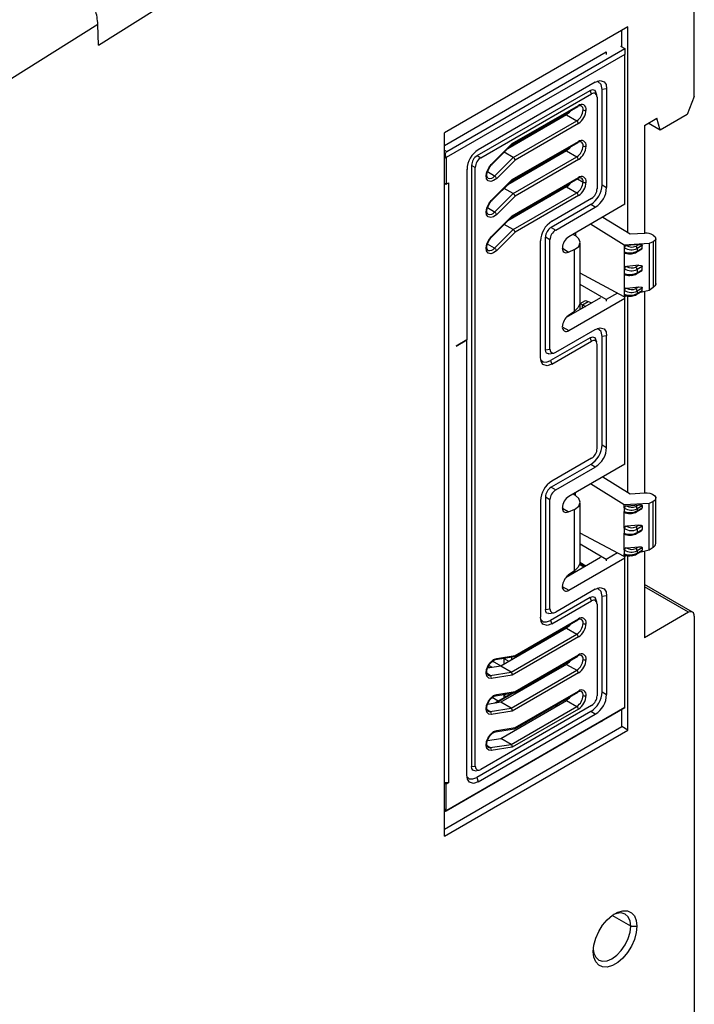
# Model space of a CAD drawing. Header units: millimetres. Extents: x 0 to 1397, y 0 to 1080.
# Tile 21 of 23: x 1003 to 1098, y 731 to 870. Entities that reach past the tile are written whole.
import ezdxf

# ---------------------------------------------------------------- set-up
doc = ezdxf.new("R2010")
doc.units = ezdxf.units.MM
doc.header["$LTSCALE"] = 5

msp = doc.modelspace()

# ---------------------------------------------------------------- linework, layer by layer
for p, q in [((1098.23, 859.31), (1098.23, 918.91)), ((1013.96, 866.61), (1041.36, 883.81)), ((1013.85, 869.52), (968.82, 841.25)), ((1013.96, 866.61), (1013.85, 869.52)), ((1088.84, 869.2), (1062.87, 854.21)), ((1088.84, 840.09), (1088.84, 869.2)), ((1087.96, 866.37), (1087.96, 868.69)), ((1087.8, 866.47), (1088.42, 866.11)), ((1062.87, 852.42), (1085.75, 865.63)), ((1088.42, 865.29), (1063.13, 850.69)), ((1063.21, 851.55), (1088.42, 866.11)), ((1085.75, 865.63), (1085.75, 865.28)), ((1088.42, 866.11), (1088.42, 865.29)), ((1088.42, 844.09), (1088.42, 865.29)), ((1084.22, 861.36), (1067.67, 851.8)), ((1067.52, 850.97), (1083.49, 860.18)), ((1068.04, 850.67), (1083.68, 859.7)), ((1083.68, 859.7), (1083.49, 860.18)), ((1084.43, 859.55), (1084.24, 860.04)), ((1085.82, 860.43), (1085.17, 860.33)), ((1085.17, 846.82), (1085.17, 860.33)), ((1085.82, 860.43), (1085.82, 846.44)), ((1098.23, 859.31), (1097.23, 856.8)), ((1072.44, 852.54), (1081.76, 857.92)), ((1072.48, 852.67), (1081.83, 858.07)), ((1084.48, 859.23), (1084.48, 846.29)), ((1080.15, 856.74), (1071.85, 851.95)), ((1080.5, 857.03), (1072.05, 852.15)), ((1080.15, 856.74), (1081.6, 855.9)), ((1097.23, 856.8), (1093.38, 854.58)), ((1072.61, 850.7), (1081.6, 855.9)), ((1081.83, 855.51), (1072.87, 850.34)), ((1091.16, 855.23), (1092.93, 856.25)), ((1091.16, 855.23), (1091.16, 840.01)), ((1093.38, 854.58), (1091.71, 855.54)), ((1093.38, 854.58), (1092.93, 856.25)), ((1062.87, 754.69), (1062.87, 854.21)), ((1075.28, 854.01), (1075.13, 854.1)), ((1075.47, 854.12), (1075.32, 854.21)), ((1075.57, 854.18), (1075.43, 854.27)), ((1069.51, 849.71), (1072.48, 852.67)), ((1069.51, 849.62), (1072.47, 852.57)), ((1072.41, 852.36), (1072.41, 852.51)), ((1072.48, 852.4), (1072.41, 852.43)), ((1072.44, 847.44), (1081.76, 852.82)), ((1072.48, 847.57), (1081.83, 852.96)), ((1073.6, 853.04), (1073.45, 853.13)), ((1074.06, 853.31), (1073.92, 853.39)), ((1062.87, 851.75), (1063.21, 851.55)), ((1067.52, 850.97), (1068.04, 850.67)), ((1072.61, 850.7), (1071.34, 851.44)), ((1080.15, 851.64), (1071.85, 846.85)), ((1079.77, 851.42), (1079.55, 851.54)), ((1079.96, 851.53), (1079.74, 851.65)), ((1080.07, 851.59), (1079.85, 851.71)), ((1080.15, 851.64), (1081.6, 850.79)), ((1063.12, 850.58), (1062.87, 850.73)), ((1063.12, 850.58), (1063.12, 846.91)), ((1066.72, 849.58), (1066.72, 764.54)), ((1067.24, 849.28), (1066.72, 849.58)), ((1069.97, 848.07), (1072.61, 850.7)), ((1072.87, 850.34), (1070.27, 847.75)), ((1072.61, 845.6), (1081.6, 850.79)), ((1081.83, 850.41), (1072.87, 845.24)), ((1076.97, 849.8), (1076.75, 849.93)), ((1078.09, 850.45), (1077.87, 850.57)), ((1078.55, 850.72), (1078.34, 850.84)), ((1066.07, 849.03), (1066.07, 824.91)), ((1067.24, 764.63), (1067.24, 849.28)), ((1069.97, 848.07), (1068.95, 848.66)), ((1075.91, 849.19), (1075.69, 849.31)), ((1062.87, 847.05), (1063.12, 846.91)), ((1063.12, 846.91), (1063.47, 847.11)), ((1063.47, 847.11), (1063.47, 762.24)), ((1069.51, 844.61), (1072.48, 847.57)), ((1069.51, 844.51), (1072.47, 847.47)), ((1071.9, 846.9), (1071.92, 846.89)), ((1072.41, 847.17), (1072.41, 847.41)), ((1072.64, 847.3), (1072.43, 847.42)), ((1072.44, 842.34), (1081.76, 847.72)), ((1072.48, 842.46), (1081.83, 847.86)), ((1073.76, 847.95), (1073.54, 848.07)), ((1081.7, 847.68), (1082.49, 847.22)), ((1085.17, 846.82), (1085.82, 846.44)), ((1069.97, 842.97), (1072.61, 845.6)), ((1072.61, 845.6), (1071.34, 846.33)), ((1080.15, 846.53), (1071.85, 841.74)), ((1072.61, 840.5), (1081.6, 845.69)), ((1078.18, 845.4), (1077.96, 845.52)), ((1080.31, 846.64), (1080.11, 846.76)), ((1080.15, 846.53), (1081.6, 845.69)), ((1072.87, 845.24), (1070.27, 842.64)), ((1081.83, 845.31), (1072.87, 840.14)), ((1077.55, 845.28), (1077.86, 845.21)), ((1083.57, 844.04), (1077.97, 840.81)), ((1083.68, 844.91), (1078.07, 841.67)), ((1088.42, 844.09), (1080.48, 839.5)), ((1084.22, 843.67), (1083.57, 844.04)), ((1069.97, 842.97), (1068.95, 843.56)), ((1073.27, 842.81), (1073.27, 842.56)), ((1073.65, 842.78), (1073.54, 842.97)), ((1078.62, 840.43), (1084.22, 843.67)), ((1069.51, 839.5), (1072.48, 842.46)), ((1069.51, 839.41), (1072.47, 842.36)), ((1072.61, 840.5), (1071.34, 841.23)), ((1072.41, 842.07), (1072.41, 842.3)), ((1088.3, 838.32), (1083.55, 841.27)), ((1085.29, 842.28), (1089.16, 839.89)), ((1069.97, 837.87), (1072.61, 840.5)), ((1072.87, 840.14), (1070.27, 837.54)), ((1077.97, 840.81), (1078.62, 840.43)), ((1081.1, 839.86), (1081.33, 839.71)), ((1081.43, 840.05), (1081.43, 839.65)), ((1089.16, 839.89), (1091.22, 840.01)), ((1069.97, 837.87), (1068.95, 838.45)), ((1076.47, 822.41), (1076.47, 838.9)), ((1077.17, 823.51), (1077.17, 839.42)), ((1077.81, 839.05), (1077.17, 839.42)), ((1077.81, 823.61), (1077.81, 839.05)), ((1081.43, 839.64), (1081.43, 839.65)), ((1082.07, 830.23), (1082.07, 838.65)), ((1091.83, 838.52), (1088.3, 838.32)), ((1090.36, 838.42), (1088.66, 838.26)), ((1089.94, 838.18), (1090.36, 838.42)), ((1092.43, 838.79), (1091.83, 838.52)), ((1091.83, 838.52), (1091.83, 831.89)), ((1092.43, 838.79), (1092.43, 832.3)), ((1092.79, 832.81), (1092.79, 839.3)), ((1080.4, 837.33), (1079.56, 837.81)), ((1081.26, 837.67), (1080.39, 837.28)), ((1080.4, 837.33), (1080.39, 837.28)), ((1081.26, 828.96), (1081.26, 837.67)), ((1088.3, 838.32), (1088.3, 837.97)), ((1088.36, 837.93), (1088.3, 837.97)), ((1088.3, 837.37), (1088.3, 835.01)), ((1088.3, 837.37), (1088.36, 837.35)), ((1088.36, 837.35), (1088.36, 837.93)), ((1088.43, 837.2), (1088.46, 837.18)), ((1090.06, 837.32), (1090.69, 837.68)), ((1090.87, 838.25), (1090.13, 837.82)), ((1090.13, 837.46), (1090.87, 837.89)), ((1090.13, 837.82), (1090.13, 837.46)), ((1090.87, 837.89), (1090.87, 838.25)), ((1088.3, 831), (1082.07, 834.33)), ((1088.36, 834.97), (1088.3, 835.01)), ((1088.3, 834.31), (1088.3, 831.95)), ((1088.3, 834.31), (1088.36, 834.28)), ((1088.36, 834.28), (1088.36, 834.97)), ((1090.36, 835.46), (1088.66, 835.3)), ((1089.94, 835.22), (1090.36, 835.46)), ((1090.06, 834.26), (1090.69, 834.62)), ((1090.87, 835.29), (1090.13, 834.86)), ((1090.13, 834.86), (1090.13, 834.4)), ((1090.13, 834.4), (1090.87, 834.83)), ((1090.87, 834.83), (1090.87, 835.29)), ((1088.43, 834.13), (1088.46, 834.12)), ((1085.75, 830.6), (1082.07, 832.73)), ((1087.34, 831.52), (1085.75, 830.6)), ((1088.36, 831.91), (1088.3, 831.95)), ((1088.36, 831.35), (1088.36, 831.91)), ((1088.66, 832.24), (1090.36, 832.4)), ((1089.94, 832.16), (1090.36, 832.4)), ((1090.06, 831.32), (1090.69, 831.68)), ((1090.87, 832.22), (1090.13, 831.8)), ((1090.13, 831.46), (1090.87, 831.89)), ((1090.13, 831.8), (1090.13, 831.46)), ((1091.83, 831.89), (1090.44, 831.54)), ((1090.87, 831.89), (1090.87, 832.22)), ((1091.16, 831.72), (1091.16, 803.27)), ((1092.43, 832.3), (1091.83, 831.89)), ((1084.96, 830.86), (1080.11, 828.06)), ((1080.48, 826.23), (1088.42, 830.82)), ((1082.09, 830.04), (1082.84, 830.48)), ((1082.41, 829.86), (1083.22, 830.33)), ((1082.84, 830.48), (1083.22, 830.33)), ((1083.22, 830.33), (1083.71, 830.14)), ((1085.75, 830.6), (1085.75, 830.4)), ((1088.3, 831.37), (1088.3, 831)), ((1088.3, 831.37), (1088.36, 831.35)), ((1088.74, 831.11), (1088.3, 831)), ((1088.42, 830.82), (1088.42, 831.03)), ((1088.42, 807.34), (1088.42, 830.82)), ((1088.43, 831.2), (1088.46, 831.18)), ((1088.84, 803.34), (1088.84, 831.1)), ((1080.39, 828.35), (1081.26, 828.96)), ((1082.09, 829.2), (1082.09, 830.04)), ((1082.09, 830.04), (1082.41, 829.86)), ((1082.41, 829.86), (1082.82, 829.62)), ((1082.41, 829.39), (1082.41, 829.86)), ((1080.39, 828.35), (1080.4, 828.31)), ((1078.62, 823.15), (1084.22, 826.38)), ((1079.55, 826.76), (1080.48, 826.23)), ((1064.53, 824.03), (1066.07, 824.91)), ((1066.07, 824.91), (1064.53, 824.02)), ((1066.07, 763.33), (1066.07, 824.91)), ((1066.07, 824.91), (1066.07, 824.91)), ((1083.49, 825.21), (1077.88, 821.98)), ((1078.07, 821.49), (1083.68, 824.72)), ((1083.68, 824.72), (1083.49, 825.21)), ((1084.43, 824.57), (1084.24, 825.06)), ((1085.82, 825.46), (1085.17, 825.36)), ((1085.17, 810.07), (1085.17, 825.36)), ((1085.82, 809.7), (1085.82, 825.46)), ((1064.53, 824.02), (1064.53, 824.03)), ((1077.17, 823.51), (1077.81, 823.61)), ((1084.48, 809.55), (1084.48, 824.26)), ((1077.67, 822.94), (1078.32, 823.04)), ((1077.88, 821.98), (1078.07, 821.49)), ((1085.17, 810.07), (1085.82, 809.7)), ((1083.68, 808.16), (1078.07, 804.93)), ((1083.57, 807.3), (1077.97, 804.06)), ((1078.62, 803.69), (1084.22, 806.92)), ((1088.42, 807.34), (1080.48, 802.76)), ((1084.22, 806.92), (1083.57, 807.3)), ((1085.29, 805.53), (1089.16, 803.15)), ((1077.97, 804.06), (1078.62, 803.69)), ((1088.3, 801.57), (1083.55, 804.53)), ((1077.17, 802.68), (1077.17, 786.77)), ((1077.81, 802.3), (1077.17, 802.68)), ((1077.81, 786.87), (1077.81, 802.3)), ((1081.1, 803.12), (1081.33, 802.97)), ((1081.43, 802.9), (1081.43, 803.3)), ((1081.43, 802.9), (1081.43, 802.9)), ((1089.16, 803.15), (1091.22, 803.27)), ((1092.79, 796.05), (1092.79, 802.57)), ((1076.47, 802.15), (1076.47, 785.67)), ((1080.4, 800.58), (1079.56, 801.07)), ((1081.26, 800.93), (1080.39, 800.54)), ((1081.26, 792.22), (1081.26, 800.93)), ((1082.07, 793.49), (1082.07, 801.91)), ((1091.83, 801.78), (1088.3, 801.57)), ((1088.3, 801.15), (1088.3, 801.57)), ((1088.36, 801.11), (1088.3, 801.15)), ((1088.36, 800.6), (1088.36, 801.11)), ((1088.66, 801.44), (1090.36, 801.59)), ((1089.94, 801.35), (1090.36, 801.59)), ((1090.06, 800.57), (1090.69, 800.94)), ((1090.87, 801.42), (1090.13, 800.99)), ((1090.13, 800.72), (1090.87, 801.15)), ((1090.13, 800.99), (1090.13, 800.72)), ((1090.87, 801.42), (1090.87, 801.15)), ((1092.43, 802.05), (1091.83, 801.78)), ((1091.83, 795.14), (1091.83, 801.78)), ((1092.43, 795.56), (1092.43, 802.05)), ((1080.4, 800.58), (1080.39, 800.54)), ((1088.3, 798.27), (1088.3, 800.62)), ((1088.3, 800.62), (1088.36, 800.6)), ((1088.43, 800.45), (1088.46, 800.44)), ((1088.36, 798.23), (1088.3, 798.27)), ((1088.36, 797.54), (1088.36, 798.23)), ((1090.36, 798.71), (1088.66, 798.56)), ((1089.94, 798.47), (1090.36, 798.71)), ((1090.87, 798.54), (1090.13, 798.11)), ((1090.13, 798.11), (1090.13, 797.66)), ((1090.13, 797.66), (1090.87, 798.08)), ((1090.87, 798.54), (1090.87, 798.08)), ((1088.3, 794.26), (1082.07, 797.58)), ((1088.3, 795.21), (1088.3, 797.56)), ((1088.3, 797.56), (1088.36, 797.54)), ((1088.43, 797.39), (1088.46, 797.38)), ((1090.06, 797.51), (1090.69, 797.87)), ((1085.75, 793.86), (1082.07, 795.99)), ((1088.66, 795.5), (1090.36, 795.65)), ((1089.94, 795.41), (1090.36, 795.65)), ((1090.87, 795.48), (1090.13, 795.05)), ((1090.87, 795.48), (1090.87, 795.17)), ((1092.43, 795.56), (1091.83, 795.14)), ((1084.96, 794.11), (1080.11, 791.31)), ((1080.48, 789.49), (1088.42, 794.07)), ((1087.34, 794.77), (1085.75, 793.86)), ((1085.75, 793.86), (1085.75, 793.65)), ((1088.36, 795.17), (1088.3, 795.21)), ((1088.3, 794.26), (1088.3, 794.65)), ((1088.3, 794.65), (1088.36, 794.63)), ((1088.81, 794.38), (1088.3, 794.26)), ((1088.36, 794.63), (1088.36, 795.17)), ((1088.42, 794.07), (1088.42, 794.29)), ((1088.42, 772.91), (1088.42, 794.07)), ((1088.43, 794.48), (1088.46, 794.47)), ((1088.84, 769.69), (1088.84, 794.38)), ((1090.06, 794.6), (1090.69, 794.96)), ((1090.13, 794.75), (1090.87, 795.17)), ((1090.13, 795.05), (1090.13, 794.75)), ((1091.83, 795.14), (1090.35, 794.77)), ((1091.16, 794.97), (1091.16, 782.75)), ((1082.6, 792.75), (1081.97, 793.12)), ((1082.89, 792.92), (1082.02, 793.43)), ((1082.79, 792.86), (1082.04, 793.29)), ((1081.26, 792.22), (1080.39, 791.61)), ((1080.39, 791.61), (1080.4, 791.57)), ((1080.92, 791.78), (1080.77, 791.87)), ((1081.38, 792.05), (1081.18, 792.17)), ((1079.55, 790.02), (1080.48, 789.49)), ((1097.97, 786.39), (1091.16, 790.32)), ((1097.41, 786.37), (1091.16, 789.98)), ((1083.49, 788.47), (1077.88, 785.23)), ((1084.22, 789.64), (1078.62, 786.41)), ((1083.68, 787.98), (1083.49, 788.47)), ((1084.43, 787.83), (1084.24, 788.32)), ((1085.82, 788.71), (1085.17, 788.61)), ((1085.17, 775.1), (1085.17, 788.61)), ((1085.82, 788.71), (1085.82, 774.73)), ((1078.07, 784.75), (1083.68, 787.98)), ((1084.48, 787.52), (1084.48, 774.58)), ((1077.17, 786.77), (1077.81, 786.87)), ((1077.67, 786.19), (1078.32, 786.29)), ((1097.41, 786.37), (1091.16, 782.75)), ((1098.23, 785.82), (1098.23, 727.23)), ((1080.15, 784.11), (1070.84, 778.74)), ((1072.77, 780.11), (1081.76, 785.3)), ((1072.87, 780.27), (1081.83, 785.44)), ((1077.88, 785.23), (1078.07, 784.75)), ((1080.15, 784.11), (1081.6, 783.27)), ((1072.3, 777.9), (1081.6, 783.27)), ((1081.83, 782.89), (1072.48, 777.49)), ((1070.1, 779.68), (1072.73, 780.1)), ((1070.27, 779.86), (1072.87, 780.27)), ((1072.41, 779.69), (1072.41, 780.05)), ((1072.77, 775), (1081.76, 780.19)), ((1072.87, 775.17), (1081.83, 780.34)), ((1070.84, 778.74), (1068.98, 778.45)), ((1069.34, 778.51), (1069.06, 778.67)), ((1069.68, 778.56), (1069.16, 778.86)), ((1070.89, 778.77), (1069.67, 779.47)), ((1070.1, 779.68), (1070.1, 779.68)), ((1080.15, 779.01), (1070.84, 773.64)), ((1072.3, 777.9), (1070.84, 778.74)), ((1071.28, 779.85), (1071.26, 779.86)), ((1071.33, 779.87), (1071.28, 779.85)), ((1071.28, 779.85), (1071.28, 779)), ((1071.28, 779.85), (1071.99, 779.44)), ((1071.99, 779.44), (1072.41, 779.69)), ((1071.99, 779.41), (1071.99, 779.44)), ((1072.41, 779.65), (1072.41, 779.69)), ((1080.15, 779.01), (1081.6, 778.17)), ((1069.37, 777.44), (1068.91, 777.71)), ((1069.04, 777.49), (1069.06, 777.48)), ((1069.37, 777.44), (1072.3, 777.9)), ((1072.48, 777.49), (1069.51, 777.03)), ((1072.3, 772.8), (1081.6, 778.17)), ((1081.83, 777.79), (1072.48, 772.39)), ((1072.48, 774.95), (1069.97, 773.5)), ((1070.1, 774.58), (1072.73, 774.99)), ((1070.1, 774.58), (1070.1, 774.58)), ((1072.69, 774.99), (1070.17, 773.53)), ((1070.27, 774.76), (1072.87, 775.17)), ((1071.28, 774.66), (1071.15, 774.74)), ((1071.52, 774.8), (1071.28, 774.66)), ((1071.28, 774.66), (1071.28, 774.26)), ((1071.28, 774.66), (1071.63, 774.46)), ((1072.41, 774.91), (1072.41, 774.94)), ((1072.77, 769.9), (1081.76, 775.09)), ((1072.87, 770.06), (1081.83, 775.23)), ((1080.7, 774.45), (1080.67, 774.46)), ((1085.17, 775.1), (1085.82, 774.73)), ((1083.68, 773.19), (1068.04, 764.16)), ((1070.84, 773.64), (1068.98, 773.35)), ((1070.5, 773.81), (1069.62, 774.32)), ((1070.84, 768.54), (1080.15, 773.91)), ((1072.3, 772.8), (1070.84, 773.64)), ((1072.3, 767.69), (1081.6, 773.07)), ((1078.73, 773.09), (1078.51, 773.21)), ((1078.95, 773.21), (1078.73, 773.34)), ((1080.01, 773.83), (1079.79, 773.95)), ((1080.15, 773.91), (1081.6, 773.07)), ((1063.13, 758.31), (1088.42, 772.91)), ((1088.42, 772.91), (1063.21, 758.35)), ((1083.57, 772.33), (1067.44, 763.01)), ((1067.67, 762.4), (1084.22, 771.95)), ((1069.37, 772.34), (1068.91, 772.6)), ((1069.04, 772.39), (1069.06, 772.38)), ((1069.37, 772.34), (1072.3, 772.8)), ((1072.48, 772.39), (1069.51, 771.93)), ((1081.83, 772.68), (1072.48, 767.29)), ((1084.22, 771.95), (1083.57, 772.33)), ((1087.96, 770.2), (1087.96, 772.64)), ((1088.42, 772.91), (1088.42, 772.91)), ((1062.87, 755.72), (1087.96, 770.2)), ((1083.97, 770.31), (1083.95, 770.33)), ((1085.04, 770.93), (1083.97, 770.31)), ((1085.04, 770.93), (1085.01, 770.94)), ((1085.04, 770.93), (1085.18, 771.03)), ((1088.84, 769.69), (1087.96, 770.2)), ((1062.87, 754.69), (1088.84, 769.69)), ((1070.1, 769.48), (1072.73, 769.89)), ((1070.1, 769.48), (1070.1, 769.48)), ((1070.27, 769.66), (1072.87, 770.06)), ((1069.37, 767.23), (1068.91, 767.5)), ((1068.98, 768.24), (1070.84, 768.54)), ((1069.37, 767.23), (1072.3, 767.69)), ((1072.3, 767.69), (1070.84, 768.54)), ((1069.04, 767.28), (1069.06, 767.28)), ((1072.48, 767.29), (1069.51, 766.82)), ((1066.72, 764.54), (1067.24, 764.63)), ((1067.22, 763.97), (1067.74, 764.05)), ((1063.47, 762.24), (1062.87, 762.24)), ((1063.12, 762.04), (1062.87, 762.18)), ((1063.47, 762.24), (1063.12, 762.04)), ((1063.12, 758.4), (1063.12, 762.04)), ((1067.44, 763.01), (1067.67, 762.4)), ((1063.72, 758.62), (1062.87, 758.13)), ((1062.87, 758.55), (1063.12, 758.4)), ((1062.87, 758.33), (1063.03, 758.25)), ((1063.72, 758.62), (1063.69, 758.63)), ((1089.23, 741.96), (1086.61, 743.48)), ((1089.23, 741.96), (1090.11, 741.96))]:
    msp.add_line(p, q)
at = {"flags": 128}
for points in [[(1084.22, 861.36), (1084.9, 861.59), (1085.47, 861.42), (1085.74, 861.01), (1085.82, 860.43)], [(1085.17, 860.33), (1085.03, 861.04), (1084.6, 861.45), (1084.5, 861.45)], [(1083.49, 860.18), (1083.83, 860.3), (1084.11, 860.22), (1084.23, 860.03)], [(1084.48, 859.23), (1084.41, 859.59), (1084.19, 859.79), (1083.95, 859.8), (1083.68, 859.7)], [(1080.73, 857.33), (1080.48, 857.01), (1080.15, 856.74)], [(1072.46, 852.56), (1072.48, 852.6), (1072.48, 852.67)], [(1063.13, 850.69), (1063.04, 850.99), (1063.04, 851.28), (1063.1, 851.45), (1063.21, 851.55)], [(1080.73, 852.22), (1080.48, 851.91), (1080.15, 851.64)], [(1070.27, 847.75), (1069.84, 847.43), (1069.42, 847.3), (1069.08, 847.4), (1068.85, 847.69), (1068.79, 848.15), (1068.89, 848.69), (1069.14, 849.24), (1069.51, 849.71)], [(1069.06, 847.78), (1069.02, 847.79), (1068.91, 847.96), (1068.88, 848.23), (1068.93, 848.6), (1069.09, 849.02), (1069.34, 849.42), (1069.51, 849.62)], [(1069.51, 849.71), (1069.52, 849.67), (1069.52, 849.64), (1069.52, 849.62), (1069.51, 849.62)], [(1072.48, 847.57), (1072.48, 847.48), (1072.45, 847.46)], [(1070.27, 842.64), (1069.84, 842.32), (1069.42, 842.2), (1069.08, 842.29), (1068.85, 842.59), (1068.79, 843.04), (1068.89, 843.59), (1069.14, 844.14), (1069.51, 844.61)], [(1069.06, 842.67), (1069.02, 842.69), (1068.91, 842.85), (1068.88, 843.12), (1068.93, 843.5), (1069.09, 843.92), (1069.34, 844.32), (1069.51, 844.51)], [(1069.51, 844.61), (1069.52, 844.57), (1069.52, 844.54), (1069.52, 844.52), (1069.51, 844.51)], [(1072.46, 842.35), (1072.48, 842.4), (1072.48, 842.46)], [(1070.27, 837.54), (1069.84, 837.22), (1069.42, 837.1), (1069.08, 837.19), (1068.85, 837.49), (1068.79, 837.94), (1068.89, 838.48), (1069.14, 839.03), (1069.51, 839.5)], [(1069.06, 837.57), (1069.02, 837.58), (1068.91, 837.75), (1068.88, 838.02), (1068.93, 838.4), (1069.09, 838.81), (1069.34, 839.21), (1069.51, 839.41)], [(1069.51, 839.5), (1069.52, 839.47), (1069.52, 839.44), (1069.52, 839.42), (1069.51, 839.41)], [(1081.26, 837.67), (1081.87, 838.11), (1082.07, 838.72), (1081.87, 839.21), (1081.43, 839.65)], [(1081.33, 839.71), (1081.39, 839.67), (1081.43, 839.64)], [(1090.36, 838.42), (1090.72, 838.39), (1090.79, 838.36), (1090.83, 838.33), (1090.86, 838.29), (1090.87, 838.25)], [(1092.43, 839.74), (1092.71, 839.48), (1092.79, 839.17), (1092.66, 838.95), (1092.43, 838.79)], [(1079.55, 837.9), (1079.57, 837.71), (1079.62, 837.55), (1079.69, 837.42), (1079.8, 837.32), (1079.92, 837.26), (1080.07, 837.24), (1080.23, 837.26), (1080.4, 837.33)], [(1088.54, 838.24), (1088.6, 838.26), (1088.66, 838.26)], [(1088.54, 835.28), (1088.6, 835.3), (1088.66, 835.3)], [(1090.36, 835.46), (1090.72, 835.43), (1090.79, 835.4), (1090.83, 835.37), (1090.86, 835.33), (1090.87, 835.29)], [(1092.77, 832.88), (1092.79, 832.8), (1092.66, 832.53), (1092.43, 832.3)], [(1088.54, 832.22), (1088.6, 832.23), (1088.66, 832.24)], [(1090.36, 832.4), (1090.72, 832.37), (1090.79, 832.34), (1090.83, 832.3), (1090.86, 832.26), (1090.87, 832.22)], [(1082.01, 830.23), (1082.04, 830), (1081.77, 829.44), (1081.26, 828.96)], [(1084.22, 826.38), (1084.9, 826.62), (1085.47, 826.45), (1085.74, 826.04), (1085.82, 825.46)], [(1085.17, 825.36), (1085.03, 826.07), (1084.6, 826.47), (1084.5, 826.48)], [(1083.49, 825.21), (1083.83, 825.33), (1084.11, 825.25), (1084.23, 825.06)], [(1084.48, 824.26), (1084.41, 824.62), (1084.19, 824.82), (1083.95, 824.83), (1083.68, 824.72)], [(1077.67, 822.95), (1077.62, 822.93), (1077.34, 823.01), (1077.21, 823.22), (1077.17, 823.51)], [(1077.81, 823.61), (1077.88, 823.26), (1078.1, 823.05), (1078.34, 823.04), (1078.62, 823.15)], [(1078.07, 821.49), (1077.39, 821.25), (1076.82, 821.42), (1076.56, 821.84), (1076.47, 822.41)], [(1076.52, 822.1), (1076.85, 821.79), (1077.34, 821.76), (1077.88, 821.98)], [(1081.26, 800.93), (1081.87, 801.37), (1082.07, 801.97), (1081.87, 802.47), (1081.43, 802.9)], [(1081.33, 802.97), (1081.39, 802.93), (1081.43, 802.9)], [(1091.22, 803.27), (1091.54, 803.27), (1091.93, 803.2), (1092.32, 803.06), (1092.62, 802.84), (1092.78, 802.59), (1092.76, 802.35), (1092.63, 802.17), (1092.43, 802.05)], [(1079.55, 801.16), (1079.57, 800.97), (1079.62, 800.81), (1079.69, 800.68), (1079.8, 800.58), (1079.92, 800.52), (1080.07, 800.5), (1080.23, 800.52), (1080.4, 800.58)], [(1088.54, 801.42), (1088.6, 801.43), (1088.66, 801.44)], [(1090.36, 801.59), (1090.72, 801.56), (1090.79, 801.54), (1090.83, 801.5), (1090.86, 801.46), (1090.87, 801.42)], [(1088.54, 798.54), (1088.6, 798.55), (1088.66, 798.56)], [(1090.36, 798.71), (1090.72, 798.68), (1090.79, 798.66), (1090.83, 798.62), (1090.86, 798.58), (1090.87, 798.54)], [(1088.54, 795.47), (1088.6, 795.49), (1088.66, 795.5)], [(1090.36, 795.65), (1090.72, 795.62), (1090.79, 795.59), (1090.83, 795.56), (1090.86, 795.52), (1090.87, 795.48)], [(1082.01, 793.48), (1082.04, 793.25), (1081.77, 792.69), (1081.26, 792.22)], [(1084.22, 789.64), (1084.9, 789.88), (1085.47, 789.71), (1085.74, 789.29), (1085.82, 788.71)], [(1085.17, 788.61), (1085.03, 789.32), (1084.6, 789.73), (1084.5, 789.74)], [(1083.49, 788.47), (1083.83, 788.59), (1084.11, 788.5), (1084.23, 788.32)], [(1084.48, 787.52), (1084.41, 787.87), (1084.19, 788.08), (1083.95, 788.09), (1083.68, 787.98)], [(1078.07, 784.75), (1077.39, 784.51), (1076.82, 784.68), (1076.56, 785.09), (1076.47, 785.67)], [(1077.67, 786.2), (1077.62, 786.19), (1077.34, 786.27), (1077.21, 786.48), (1077.17, 786.77)], [(1077.81, 786.87), (1077.88, 786.51), (1078.1, 786.31), (1078.34, 786.3), (1078.62, 786.41)], [(1098.23, 785.82), (1098.21, 786), (1098.17, 786.16), (1098.09, 786.28), (1097.99, 786.38), (1097.87, 786.43), (1097.73, 786.45), (1097.57, 786.43), (1097.41, 786.37)], [(1076.52, 785.36), (1076.85, 785.04), (1077.34, 785.02), (1077.88, 785.23)], [(1080.73, 784.7), (1080.48, 784.39), (1080.15, 784.11)], [(1072.87, 780.27), (1072.83, 780.17), (1072.76, 780.1), (1072.73, 780.1)], [(1069.51, 777.03), (1069.14, 777.07), (1068.89, 777.33), (1068.79, 777.75), (1068.85, 778.28), (1069.08, 778.84), (1069.42, 779.33), (1069.84, 779.69), (1070.27, 779.86)], [(1069.06, 777.5), (1069, 777.52), (1068.91, 777.7), (1068.88, 777.98), (1068.94, 778.36), (1069.11, 778.78), (1069.37, 779.17), (1069.67, 779.48), (1069.97, 779.65), (1070.1, 779.68)], [(1080.73, 779.6), (1080.48, 779.28), (1080.15, 779.01)], [(1069.51, 771.93), (1069.14, 771.97), (1068.89, 772.23), (1068.79, 772.65), (1068.85, 773.18), (1069.08, 773.73), (1069.42, 774.23), (1069.84, 774.59), (1070.27, 774.76)], [(1069.06, 772.39), (1069, 772.42), (1068.91, 772.59), (1068.88, 772.87), (1068.94, 773.25), (1069.11, 773.67), (1069.37, 774.07), (1069.67, 774.37), (1069.97, 774.54), (1070.1, 774.58)], [(1072.73, 774.99), (1072.74, 774.99), (1072.8, 775.02), (1072.85, 775.09), (1072.87, 775.17)], [(1080.73, 774.5), (1080.48, 774.18), (1080.15, 773.91)], [(1069.51, 766.82), (1069.14, 766.87), (1068.89, 767.12), (1068.79, 767.55), (1068.85, 768.08), (1069.08, 768.63), (1069.42, 769.13), (1069.84, 769.49), (1070.27, 769.66)], [(1069.06, 767.29), (1069, 767.32), (1068.91, 767.49), (1068.88, 767.77), (1068.94, 768.15), (1069.11, 768.57), (1069.37, 768.96), (1069.67, 769.27), (1069.97, 769.44), (1070.1, 769.48)], [(1072.87, 770.06), (1072.83, 769.96), (1072.76, 769.9), (1072.73, 769.89)], [(1067.24, 764.63), (1067.31, 764.27), (1067.52, 764.07), (1067.77, 764.05), (1068.04, 764.16)], [(1067.67, 762.4), (1066.99, 762.17), (1066.42, 762.33), (1066.16, 762.75), (1066.07, 763.33)], [(1067.23, 763.98), (1067.18, 763.96), (1066.9, 764.05), (1066.76, 764.26), (1066.72, 764.54)], [(1066.1, 763.1), (1066.4, 762.82), (1066.9, 762.8), (1067.44, 763.01)], [(1063.21, 758.35), (1063.11, 758.3), (1063.05, 758.26), (1063.02, 758.25), (1063.13, 758.31)], [(1083.93, 738.39), (1084.02, 739.3), (1084.28, 740.26), (1084.7, 741.21), (1085.26, 742.1), (1085.92, 742.88), (1086.65, 743.51), (1087.39, 743.94), (1088.12, 744.15), (1088.78, 744.13), (1089.34, 743.88), (1089.76, 743.42), (1090.02, 742.77), (1090.11, 741.96)], [(1089.23, 741.96), (1089.14, 742.7), (1088.87, 743.29), (1088.45, 743.68), (1087.9, 743.85), (1087.26, 743.79), (1086.79, 743.61)], [(1090.11, 741.96), (1090.02, 741.06), (1089.76, 740.1), (1089.34, 739.14), (1088.78, 738.25), (1088.12, 737.47), (1087.39, 736.85), (1086.65, 736.41), (1085.92, 736.2), (1085.26, 736.22), (1084.7, 736.47), (1084.28, 736.93), (1084.02, 737.59), (1083.93, 738.39)], [(1083.93, 738.66), (1084.02, 738.16), (1084.28, 737.57), (1084.7, 737.18), (1085.25, 737.01), (1085.89, 737.08), (1086.58, 737.37), (1087.26, 737.87), (1087.9, 738.54), (1088.45, 739.35), (1088.87, 740.23), (1089.14, 741.12), (1089.23, 741.96)]]:
    msp.add_lwpolyline(points, dxfattribs=at)
for centre, radius, start, end in [((1005.13, 869.09), 8.73, 2.772, 16.6657), ((1081.67, 858.05), 0.157, 305.698, 5.6204), ((1082.05, 857.57), 0.458, 68.7011, 129.4257), ((1082.26, 857.54), 0.682, 350.786, 129.2033), ((1081.9, 857.5), 0.595, 352.5956, 57.4423), ((1080.57, 857.51), 1.92, 302.6055, 357.3945), ((1080.53, 857.54), 2.4, 302.6055, 357.3945), ((1082.71, 857.85), 0.48, 242.6097, 297.3903), ((1081.35, 855.49), 0.48, 2.6055, 57.3945), ((1081.67, 852.95), 0.157, 305.698, 5.6204), ((1082.05, 852.47), 0.458, 68.7011, 129.4257), ((1082.26, 852.43), 0.682, 350.786, 129.2033), ((1081.9, 852.4), 0.595, 352.5956, 57.4423), ((1069.43, 848.94), 3.36, 121.5117, 178.4883), ((1068.4, 849.54), 1.68, 121.5117, 178.4883), ((1080.57, 852.41), 1.92, 302.6055, 357.3945), ((1080.53, 852.43), 2.4, 302.6055, 357.3945), ((1082.71, 852.75), 0.48, 242.6097, 297.3903), ((1063.8, 850.58), 0.679, 170.6942, 179.785), ((1068.92, 849.24), 1.68, 121.5119, 178.4881), ((1072.31, 850.21), 0.579, 13.263, 58.3623), ((1081.35, 850.39), 0.48, 2.6055, 57.3945), ((1069.3, 848.57), 0.84, 253.2403, 323.4329), ((1069.59, 847.42), 0.753, 25.5523, 59.4318), ((1079.21, 848.04), 1.78, 301.8621, 328.736), ((1080.57, 847.31), 1.92, 302.6055, 357.3945), ((1081.67, 847.84), 0.157, 305.698, 5.6204), ((1082.05, 847.36), 0.458, 68.7011, 129.4257), ((1082.26, 847.33), 0.682, 350.786, 129.2033), ((1080.53, 847.33), 2.4, 302.6055, 357.3945), ((1081.9, 847.3), 0.595, 352.5956, 57.4423), ((1082.71, 847.65), 0.48, 242.6097, 297.3903), ((1081.81, 846.91), 3.36, 301.5119, 358.4881), ((1072.31, 845.11), 0.572, 12.9595, 58.6658), ((1081.35, 845.29), 0.48, 2.6055, 57.3945), ((1082.8, 846.34), 1.68, 301.5119, 358.4881), ((1082.46, 846.53), 3.36, 301.5117, 358.4883), ((1069.3, 843.47), 0.84, 253.2403, 323.4329), ((1069.59, 842.32), 0.753, 25.5523, 59.4318), ((1079.83, 838.81), 3.36, 121.5117, 178.4883), ((1072.31, 840), 0.579, 13.263, 58.3623), ((1078.85, 839.38), 1.68, 121.5117, 178.4883), ((1079.49, 839), 1.68, 121.5119, 178.4881), ((1091.36, 837.84), 2.17, 60.56, 93.6559), ((1081.56, 837.81), 2, 122.6055, 177.3945), ((1069.3, 838.37), 0.84, 253.2403, 323.4329), ((1069.59, 837.22), 0.753, 25.5523, 59.4318), ((1088.62, 837.93), 0.316, 104.3478, 172.5945), ((1088.48, 837.37), 0.178, 180.3063, 252.8088), ((1088.9, 837.82), 0.557, 130.9126, 168.1582), ((1089.34, 839.39), 1.75, 235.9241, 296.5672), ((1089.12, 839.33), 2.12, 249.1131, 298.3957), ((1088.55, 837.35), 0.188, 181.9336, 243.6164), ((1089.08, 838.9), 1.82, 250.3277, 278.1396), ((1089.37, 839.33), 1.29, 236.114, 296.2002), ((1089.17, 838.92), 1.84, 275.1742, 299.0499), ((1089.64, 837.79), 0.488, 2.8862, 52.1324), ((1089.98, 837.44), 0.152, 304.5596, 6.6474), ((1090.61, 837.94), 0.261, 286.2439, 349.6373), ((1088.62, 834.97), 0.316, 104.3478, 172.5945), ((1088.48, 834.31), 0.178, 180.3063, 252.8088), ((1088.9, 834.86), 0.557, 130.9126, 168.1582), ((1089.34, 836.43), 1.75, 235.9241, 296.5672), ((1089.12, 836.27), 2.12, 249.1131, 298.3957), ((1088.55, 834.29), 0.188, 181.9336, 243.6164), ((1089.37, 836.37), 1.29, 236.114, 296.2002), ((1089.17, 835.86), 1.84, 275.1742, 299.0499), ((1089.64, 834.83), 0.488, 2.8862, 52.1324), ((1089.98, 834.38), 0.152, 304.5596, 6.6474), ((1090.61, 834.87), 0.261, 286.2439, 349.6373), ((1089.08, 835.84), 1.82, 250.3277, 278.1396), ((1088.62, 831.91), 0.316, 104.3478, 172.5945), ((1088.9, 831.8), 0.557, 130.9126, 168.1582), ((1089.34, 833.36), 1.75, 235.9241, 296.5672), ((1089.12, 833.33), 2.12, 249.1131, 298.3957), ((1089.37, 833.31), 1.29, 236.114, 296.2002), ((1089.64, 831.77), 0.488, 2.8862, 52.1324), ((1089.98, 831.45), 0.152, 304.5596, 6.6474), ((1090.61, 831.94), 0.261, 286.2439, 349.6373), ((1088.48, 831.37), 0.178, 180.3063, 252.8088), ((1088.55, 831.35), 0.188, 181.9336, 243.6164), ((1089.08, 832.9), 1.82, 250.3277, 278.1396), ((1089.17, 832.92), 1.84, 275.1742, 299.0499), ((1081.58, 826.66), 2.03, 125.6892, 177.1989), ((1080.12, 826.67), 0.57, 170.786, 309.2033), ((1081.81, 810.16), 3.36, 301.5119, 358.4881), ((1082.8, 809.59), 1.68, 301.5119, 358.4881), ((1082.46, 809.79), 3.36, 301.5117, 358.4883), ((1079.83, 802.06), 3.36, 121.5117, 178.4883), ((1078.85, 802.63), 1.68, 121.5117, 178.4883), ((1079.49, 802.26), 1.68, 121.5119, 178.4881), ((1081.56, 801.07), 2, 122.6055, 177.3945), ((1088.62, 801.11), 0.316, 104.3478, 172.5945), ((1088.9, 800.99), 0.557, 130.9126, 168.1582), ((1089.34, 802.56), 1.75, 235.9241, 296.5672), ((1089.37, 802.51), 1.29, 236.114, 296.2002), ((1089.64, 800.97), 0.488, 2.8862, 52.1324), ((1090.61, 801.19), 0.261, 286.2439, 349.6373), ((1088.48, 800.62), 0.178, 180.3063, 252.8088), ((1089.12, 802.59), 2.12, 249.1131, 298.3957), ((1088.55, 800.61), 0.188, 181.9336, 243.6164), ((1089.08, 802.16), 1.82, 250.3277, 278.1396), ((1089.17, 802.18), 1.84, 275.1742, 299.0499), ((1089.98, 800.7), 0.152, 304.5596, 6.6474), ((1088.62, 798.23), 0.316, 104.3478, 172.5945), ((1088.9, 798.11), 0.557, 130.9126, 168.1582), ((1089.34, 799.68), 1.75, 235.9241, 296.5672), ((1089.37, 799.63), 1.29, 236.114, 296.2002), ((1089.64, 798.09), 0.488, 2.8862, 52.1324), ((1090.61, 798.13), 0.261, 286.2439, 349.6373), ((1088.48, 797.56), 0.178, 180.3063, 252.8088), ((1089.12, 799.52), 2.12, 249.1131, 298.3957), ((1088.55, 797.55), 0.188, 181.9336, 243.6164), ((1089.08, 799.09), 1.82, 250.3277, 278.1396), ((1089.17, 799.12), 1.84, 275.1742, 299.0499), ((1089.98, 797.64), 0.152, 304.5596, 6.6474), ((1088.62, 795.17), 0.316, 104.3478, 172.5945), ((1088.9, 795.05), 0.557, 130.9126, 168.1582), ((1089.37, 796.56), 1.29, 236.114, 296.2002), ((1089.64, 795.03), 0.488, 2.8862, 52.1324), ((1092.13, 796.13), 0.642, 297.3316, 0.5552), ((1088.48, 794.65), 0.178, 180.3063, 252.8088), ((1089.34, 796.62), 1.75, 235.9241, 296.5672), ((1089.12, 796.62), 2.12, 249.1131, 298.3957), ((1088.55, 794.64), 0.188, 181.9336, 243.6164), ((1089.08, 796.19), 1.82, 250.3277, 278.1396), ((1089.17, 796.21), 1.84, 275.1742, 299.0499), ((1089.98, 794.73), 0.152, 304.5596, 6.6474), ((1090.61, 795.22), 0.261, 286.2439, 349.6373), ((1081.58, 789.92), 2.03, 125.6892, 177.1989), ((1080.12, 789.93), 0.57, 170.786, 309.2033), ((1082.26, 784.91), 0.682, 350.786, 129.2033), ((1080.57, 784.89), 1.92, 302.6055, 357.3945), ((1081.67, 785.43), 0.157, 305.698, 5.6204), ((1082.05, 784.94), 0.458, 68.7011, 129.4257), ((1080.53, 784.91), 2.4, 302.6055, 357.3945), ((1081.9, 784.88), 0.595, 352.5956, 57.4423), ((1082.71, 785.23), 0.48, 242.6097, 297.3903), ((1081.35, 782.87), 0.48, 2.6055, 57.3945), ((1081.67, 780.32), 0.157, 305.698, 5.6204), ((1082.05, 779.84), 0.458, 68.7011, 129.4257), ((1082.26, 779.81), 0.682, 350.786, 129.2033), ((1081.9, 779.78), 0.595, 352.5956, 57.4423), ((1070.04, 779.9), 0.228, 284.9012, 349.8597), ((1080.57, 779.79), 1.92, 302.6055, 357.3945), ((1080.53, 779.81), 2.4, 302.6055, 357.3945), ((1082.71, 780.13), 0.48, 242.6097, 297.3903), ((1069.28, 777.92), 0.486, 243.1515, 280.6824), ((1069.15, 777.13), 0.376, 344.0808, 54.8848), ((1072.06, 777.55), 0.422, 352.3923, 55.9823), ((1081.35, 777.76), 0.48, 2.6055, 57.3945), ((1070.04, 774.8), 0.228, 284.9012, 349.8597), ((1080.57, 774.68), 1.92, 302.6055, 357.3945), ((1081.67, 775.22), 0.157, 305.698, 5.6204), ((1082.05, 774.74), 0.458, 68.7011, 129.4257), ((1082.26, 774.71), 0.682, 350.786, 129.2033), ((1080.53, 774.71), 2.4, 302.6055, 357.3945), ((1081.9, 774.67), 0.595, 352.5956, 57.4423), ((1082.71, 775.02), 0.48, 242.6097, 297.3903), ((1081.81, 775.19), 3.36, 301.5119, 358.4881), ((1082.8, 774.62), 1.68, 301.5119, 358.4881), ((1082.46, 774.82), 3.36, 301.5117, 358.4883), ((1081.35, 772.66), 0.48, 2.6055, 57.3945), ((1069.28, 772.81), 0.486, 243.1515, 280.6824), ((1069.15, 772.03), 0.376, 344.0808, 54.8848), ((1072.06, 772.45), 0.422, 352.397, 55.9776), ((1083.64, 770.85), 0.636, 284.4319, 301.7976), ((1070.04, 769.7), 0.228, 284.8687, 349.8619), ((1072.06, 767.34), 0.422, 352.3923, 55.9823), ((1069.28, 767.71), 0.486, 243.1515, 280.6824), ((1069.15, 766.93), 0.376, 344.0808, 54.8848), ((1063.62, 758.4), 0.503, 179.7097, 190.8184), ((1063.22, 759.48), 0.994, 299.7389, 312.3504)]:
    msp.add_arc(centre, radius, start, end)

doc.saveas('drawing.dxf')
